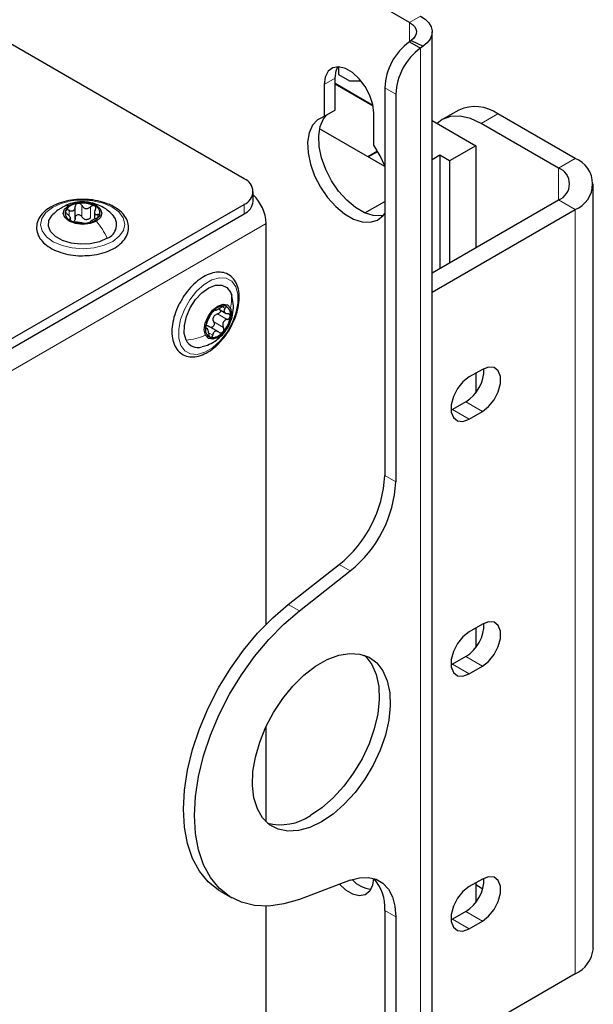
# Paper-space layout 'Blatt4' of a CAD drawing. Header units: millimetres. Extents: x 5 to 418, y 2 to 292.
# Tile 64 of 86: x 176 to 191, y 208 to 234. Entities that reach past the tile are written whole.
import ezdxf

# ---------------------------------------------------------------- set-up
doc = ezdxf.new("R2010")
doc.units = ezdxf.units.MM

psp = doc.layouts.new('Blatt4')

# ---------------------------------------------------------------- linework, layer by layer
at = {"color": 7, "linetype": 'Continuous', "lineweight": 25}
for p, q in [((185.813, 233.629), (131.79, 264.816)), ((181.571, 229.619), (136.033, 255.908)), ((186.389, 90.49), (186.389, 233.384)), ((185.853, 233.165), (185.813, 233.135)), ((185.813, 233.135), (186.096, 232.972)), ((185.853, 233.165), (186.163, 233.019)), ((186.163, 233.019), (186.096, 232.972)), ((183.989, 232.491), (183.989, 232.296)), ((183.989, 232.296), (184.272, 232.133)), ((183.621, 232.037), (183.621, 231.22)), ((183.904, 231.383), (183.904, 232.2)), ((184.873, 231.5), (183.904, 232.06)), ((184.877, 231.482), (183.904, 232.044)), ((184.272, 232.133), (184.567, 232.133)), ((185.177, 231.955), (185.177, 222.014)), ((185.46, 231.792), (185.46, 221.851)), ((183.904, 231.383), (183.621, 231.22)), ((184.894, 230.485), (184.894, 231.302)), ((187.076, 231.383), (186.652, 231.138)), ((190.056, 230.141), (188.076, 231.284)), ((186.389, 231.115), (187.51, 230.468)), ((189.632, 229.896), (187.652, 231.039)), ((185.177, 229.937), (183.506, 230.902)), ((187.51, 230.468), (186.838, 230.08)), ((187.51, 230.468), (187.51, 227.855)), ((184.738, 230.19), (184.99, 230.336)), ((184.753, 230.182), (184.997, 230.324)), ((186.591, 230.223), (186.389, 230.106)), ((186.838, 230.08), (186.591, 230.223)), ((186.591, 230.223), (186.591, 227.324)), ((186.838, 230.08), (186.838, 227.467)), ((190.524, 209.891), (190.524, 229.488)), ((181.805, 229.048), (181.805, 229.293)), ((158.957, 215.912), (181.571, 228.966)), ((184.669, 228.746), (185.177, 229.039)), ((186.389, 227.208), (189.632, 229.08)), ((158.957, 215.667), (181.571, 228.721)), ((177.239, 228.588), (177.239, 228.904)), ((177.733, 228.786), (177.733, 228.587)), ((186.389, 226.718), (190.056, 228.835)), ((177.121, 228.573), (177.121, 228.635)), ((177.615, 228.516), (177.615, 228.512)), ((182.136, 218.207), (182.136, 228.476)), ((181.223, 226.715), (181.252, 226.635)), ((180.913, 226.284), (181.109, 226.171)), ((180.641, 225.771), (180.582, 225.805)), ((180.914, 225.694), (180.641, 225.852)), ((187.68, 224.736), (187.341, 224.54)), ((187.51, 224.638), (187.51, 224.137)), ((187.256, 223.903), (186.916, 223.707)), ((186.916, 223.707), (186.876, 223.686)), ((187.341, 223.462), (187.68, 223.658)), ((182.703, 218.712), (184.008, 219.731)), ((182.986, 218.549), (184.291, 219.568)), ((187.68, 218.204), (187.341, 218.008)), ((187.51, 218.106), (187.51, 217.605)), ((187.256, 217.371), (186.916, 217.175)), ((186.916, 217.175), (186.876, 217.153)), ((187.341, 216.93), (187.68, 217.126)), ((182.136, 213.134), (182.136, 215.584)), ((184.291, 211.638), (182.986, 211.15)), ((187.68, 211.671), (187.341, 211.475)), ((187.51, 211.573), (187.51, 211.073)), ((187.51, 211.532), (187.652, 211.442)), ((180.968, 211.355), (181.251, 211.192)), ((187.652, 211.442), (187.687, 211.422)), ((182.136, 181.689), (182.136, 210.977)), ((185.177, 210.868), (185.177, 128.928)), ((187.256, 210.838), (186.916, 210.642)), ((185.46, 210.705), (185.46, 128.765)), ((186.916, 210.642), (186.876, 210.621)), ((187.341, 210.398), (187.68, 210.594)), ((190.056, 209.238), (186.389, 207.121))]:
    psp.add_line(p, q, dxfattribs=at)
at = {"color": 7, "linetype": 'Continuous', "lineweight": 18}
for p, q in [((186.096, 233.792), (185.813, 233.629)), ((185.813, 233.135), (185.813, 233.629)), ((186.096, 232.972), (186.096, 90.085)), ((183.904, 232.2), (183.621, 232.037)), ((185.46, 231.792), (185.177, 231.955)), ((188.076, 231.284), (187.652, 231.039)), ((189.632, 229.896), (190.056, 230.141)), ((189.632, 229.896), (189.632, 229.08)), ((177.408, 228.649), (177.408, 228.935)), ((181.571, 228.721), (181.571, 228.966)), ((189.632, 229.08), (190.056, 228.835)), ((177.079, 228.675), (177.079, 228.813)), ((177.63, 228.617), (177.63, 228.903)), ((177.818, 228.63), (177.818, 228.705)), ((190.056, 209.238), (190.056, 228.835)), ((182.136, 228.476), (159.806, 215.585)), ((177.099, 228.562), (177.099, 228.588)), ((180.887, 226.157), (181.135, 226.014)), ((181.01, 226.343), (181.085, 226.3)), ((180.791, 225.951), (181.038, 225.809)), ((180.584, 225.788), (180.6, 225.778)), ((180.677, 225.665), (180.763, 225.615)), ((187.68, 223.658), (187.256, 223.903)), ((187.341, 223.462), (186.916, 223.707)), ((185.177, 222.014), (185.46, 221.851)), ((184.291, 219.568), (184.008, 219.731)), ((182.703, 218.712), (182.986, 218.549)), ((187.68, 217.126), (187.256, 217.371)), ((187.341, 216.93), (186.916, 217.175)), ((185.46, 210.705), (185.177, 210.868)), ((187.68, 210.594), (187.256, 210.838)), ((187.341, 210.398), (186.916, 210.642))]:
    psp.add_line(p, q, dxfattribs=at)
at = {"color": 7, "linetype": 'Continuous', "lineweight": 25, "flags": 128}
for points in [[(186.096, 233.792), (186.213, 233.711), (186.303, 233.618), (186.362, 233.518), (186.388, 233.413), (186.38, 233.307), (186.339, 233.204), (186.266, 233.107), (186.163, 233.019)], [(185.813, 233.629), (185.884, 233.58), (185.937, 233.525), (185.973, 233.464), (185.988, 233.401), (185.984, 233.338), (185.959, 233.276), (185.915, 233.218), (185.853, 233.165)], [(184.894, 231.302), (184.868, 231.524), (184.793, 231.757), (184.674, 231.984), (184.522, 232.185), (184.348, 232.344), (184.167, 232.449), (183.993, 232.49), (183.841, 232.465), (183.722, 232.376), (183.647, 232.229), (183.621, 232.037)], [(183.904, 232.2), (183.93, 232.392), (183.972, 232.491)], [(183.621, 231.22), (183.453, 231.136), (183.323, 230.992), (183.237, 230.795), (183.199, 230.556), (183.21, 230.284), (183.271, 229.993), (183.378, 229.696), (183.527, 229.407), (183.709, 229.141), (183.918, 228.908), (184.143, 228.722), (184.373, 228.589), (184.597, 228.516), (184.806, 228.508), (184.988, 228.563), (185.137, 228.68), (185.177, 228.731)], [(185.135, 228.679), (185.088, 228.671), (184.88, 228.68), (184.655, 228.752), (184.425, 228.885), (184.201, 229.072), (183.992, 229.304), (183.809, 229.571), (183.661, 229.859), (183.554, 230.156), (183.493, 230.447), (183.482, 230.719), (183.52, 230.959), (183.606, 231.155), (183.692, 231.261)], [(187.652, 231.039), (187.376, 231.167), (187.11, 231.227), (186.866, 231.217), (186.652, 231.138), (186.521, 231.039)], [(185.177, 229.953), (185.062, 230.207), (184.894, 230.485)], [(177.782, 228.538), (177.622, 228.475), (177.434, 228.452), (177.244, 228.472), (177.082, 228.533), (176.972, 228.625), (176.932, 228.734), (176.967, 228.844), (177.072, 228.937)], [(177.072, 228.937), (177.231, 229), (177.42, 229.024), (177.61, 229.003), (177.772, 228.943), (177.882, 228.851), (177.922, 228.742), (177.887, 228.632), (177.782, 228.538)], [(178.057, 228.098), (177.859, 228.009), (177.625, 227.957), (177.376, 227.945), (177.13, 227.974), (176.909, 228.041), (176.73, 228.142), (176.607, 228.268), (176.55, 228.409), (176.565, 228.553), (176.649, 228.689), (176.662, 228.703)], [(180.08, 225.486), (180.034, 225.657), (180.037, 225.864), (180.091, 226.089), (180.19, 226.316), (180.326, 226.525), (180.489, 226.7), (180.665, 226.827), (180.839, 226.894), (180.999, 226.897), (181.13, 226.836), (181.223, 226.715)], [(180.577, 225.612), (180.549, 225.75), (180.574, 225.919), (180.648, 226.094), (180.76, 226.249), (180.894, 226.359), (181.028, 226.408), (181.143, 226.388), (181.22, 226.303)], [(181.22, 226.303), (181.249, 226.165), (181.224, 225.996), (181.15, 225.821), (181.037, 225.666), (180.904, 225.556), (180.769, 225.507), (180.655, 225.527), (180.577, 225.612)], [(187.68, 223.658), (187.84, 223.783), (187.98, 223.957), (188.084, 224.161), (188.14, 224.369), (188.14, 224.556), (188.084, 224.7), (187.98, 224.783), (187.84, 224.796), (187.68, 224.736)], [(187.341, 224.54), (187.181, 224.415), (187.041, 224.241), (186.936, 224.037), (186.881, 223.829), (186.881, 223.642), (186.936, 223.498), (187.041, 223.415), (187.181, 223.403), (187.341, 223.462)], [(180.968, 211.355), (180.914, 211.388), (180.648, 211.6), (180.425, 211.872), (180.248, 212.2), (180.119, 212.578), (180.041, 213.001), (180.015, 213.461), (180.041, 213.952), (180.119, 214.465), (180.248, 214.992), (180.425, 215.524), (180.648, 216.054), (180.914, 216.572), (181.217, 217.07), (181.553, 217.541), (181.916, 217.975), (182.302, 218.368), (182.703, 218.712)], [(182.986, 211.15), (182.585, 211.031), (182.199, 210.979), (181.836, 210.994), (181.499, 211.076), (181.196, 211.225), (180.931, 211.436), (180.708, 211.709), (180.531, 212.036), (180.402, 212.415), (180.324, 212.837), (180.298, 213.298), (180.324, 213.788), (180.402, 214.301), (180.531, 214.828), (180.708, 215.361), (180.931, 215.891), (181.196, 216.409), (181.499, 216.907), (181.836, 217.377), (182.199, 217.812), (182.585, 218.205), (182.986, 218.549)], [(187.68, 217.126), (187.84, 217.25), (187.98, 217.425), (188.084, 217.629), (188.14, 217.836), (188.14, 218.024), (188.084, 218.168), (187.98, 218.251), (187.84, 218.263), (187.68, 218.204)], [(187.341, 218.008), (187.181, 217.883), (187.041, 217.708), (186.936, 217.505), (186.881, 217.297), (186.881, 217.11), (186.936, 216.966), (187.041, 216.883), (187.181, 216.87), (187.341, 216.93)], [(183.55, 213.134), (183.252, 212.991), (182.962, 212.911), (182.688, 212.896), (182.44, 212.946), (182.223, 213.061), (182.045, 213.236), (181.91, 213.468), (181.822, 213.748), (181.784, 214.069), (181.797, 214.423), (181.86, 214.798), (181.972, 215.183), (182.129, 215.569), (182.327, 215.943), (182.561, 216.295), (182.822, 216.615), (183.105, 216.894), (183.401, 217.123), (183.7, 217.296), (183.996, 217.408), (184.279, 217.456), (184.54, 217.438), (184.774, 217.355), (184.972, 217.21), (185.129, 217.006), (185.241, 216.749), (185.304, 216.447), (185.317, 216.109), (185.279, 215.743), (185.191, 215.361), (185.056, 214.974), (184.877, 214.593), (184.661, 214.228), (184.413, 213.891), (184.139, 213.591), (183.849, 213.336), (183.55, 213.134)], [(184.651, 217.408), (184.689, 217.373), (184.846, 217.169), (184.958, 216.912), (185.021, 216.61), (185.034, 216.272), (184.996, 215.906), (184.908, 215.525), (184.773, 215.138), (184.595, 214.756), (184.378, 214.392), (184.13, 214.054), (183.857, 213.754), (183.566, 213.499), (183.268, 213.298)], [(184.013, 211.535), (184.167, 211.397), (184.348, 211.293), (184.522, 211.251), (184.674, 211.276), (184.793, 211.366), (184.868, 211.513), (184.894, 211.685)], [(184.291, 211.638), (184.529, 211.702), (184.753, 211.711), (184.954, 211.664), (185.129, 211.563), (185.27, 211.412), (185.374, 211.214), (185.438, 210.976), (185.46, 210.705)], [(187.68, 210.594), (187.84, 210.718), (187.98, 210.893), (188.084, 211.096), (188.14, 211.304), (188.14, 211.491), (188.084, 211.635), (187.98, 211.718), (187.84, 211.731), (187.68, 211.671)], [(187.341, 211.475), (187.181, 211.351), (187.041, 211.176), (186.936, 210.973), (186.881, 210.765), (186.881, 210.578), (186.936, 210.434), (187.041, 210.35), (187.181, 210.338), (187.341, 210.398)]]:
    psp.add_lwpolyline(points, dxfattribs=at)
at = {"color": 7, "linetype": 'Continuous', "lineweight": 18, "flags": 128}
for points in [[(178.201, 228.017), (177.979, 227.916), (177.72, 227.852), (177.441, 227.829), (177.161, 227.848), (176.899, 227.908), (176.674, 228.005), (176.499, 228.133), (176.388, 228.283), (176.347, 228.444), (176.38, 228.605), (176.484, 228.756), (176.653, 228.887), (176.874, 228.988), (177.133, 229.052), (177.412, 229.075), (177.692, 229.056), (177.954, 228.996), (178.18, 228.899), (178.355, 228.771), (178.466, 228.621), (178.507, 228.46), (178.474, 228.299), (178.369, 228.148), (178.201, 228.017)], [(179.95, 225.347), (179.896, 225.537), (179.893, 225.765), (179.942, 226.017), (180.039, 226.274), (180.178, 226.519), (180.349, 226.736), (180.541, 226.909), (180.74, 227.028), (180.934, 227.083), (181.108, 227.071), (181.251, 226.993), (181.353, 226.854), (181.407, 226.664), (181.41, 226.435), (181.361, 226.184), (181.264, 225.927), (181.125, 225.682), (180.953, 225.465), (180.762, 225.291), (180.562, 225.173), (180.369, 225.118), (180.195, 225.13), (180.052, 225.208), (179.95, 225.347)]]:
    psp.add_lwpolyline(points, dxfattribs=at)
at = {"color": 7, "linetype": 'Continuous', "lineweight": 25}
for centre, radius, start, end in [((186.731, 231.879), 1.556, 126.1377, 177.1778), ((187.013, 231.715), 1.556, 126.1377, 177.1778), ((187.49, 230.466), 1.006, 54.3824, 114.3071), ((189.808, 229.488), 0.699, 290.7834, 69.2166), ((189.477, 229.488), 0.437, 290.7834, 69.2166), ((181.447, 229.293), 0.349, 290.7834, 69.2166), ((181.052, 228.425), 1.085, 2.6913, 46.0942), ((177.331, 228.586), 0.403, 93.7522, 147.5816), ((177.427, 228.303), 0.695, 63.1913, 100.1487), ((181.404, 229.088), 0.402, 294.3747, 354.3052), ((177.182, 228.74), 0.201, 162.1354, 249.9939), ((177.672, 228.735), 0.201, 342.1354, 69.9939), ((177.925, 228.445), 0.372, 290.9315, 44.4165), ((177.427, 229.172), 0.695, 243.1913, 280.1487), ((177.544, 228.828), 0.255, 254.7654, 268.5746), ((177.523, 228.89), 0.403, 273.7522, 327.5816), ((181.301, 225.727), 0.724, 136.8392, 172.8005), ((181.052, 226.017), 0.346, 83.9303, 143.7428), ((180.996, 226.155), 0.227, 345.1528, 65.7124), ((181.026, 225.964), 0.265, 148.0993, 161.5403), ((180.497, 226.188), 0.724, 316.8392, 352.8005), ((180.802, 225.76), 0.227, 165.1528, 245.7124), ((180.745, 225.898), 0.346, 263.9303, 323.7428), ((180.383, 225.633), 0.337, 205.8895, 288.1969), ((186.733, 224.741), 0.987, 301.9371, 0.9544), ((182.053, 222.173), 3.128, 308.6908, 357.0927), ((182.336, 222.009), 3.128, 308.6908, 357.0927), ((186.733, 218.209), 0.987, 301.9371, 0.9544), ((182.505, 214.424), 1.361, 255.64, 304.1047), ((184.88, 212.135), 0.723, 221.5989, 265.766), ((184.08, 210.945), 1.1, 355.9718, 42.2585), ((186.733, 211.676), 0.987, 301.9371, 0.9544), ((189.724, 209.971), 0.805, 294.3747, 354.3052)]:
    psp.add_arc(centre, radius, start, end, dxfattribs=at)
for points, knots in [([(177.502, 229.088), (177.448, 229.09), (177.304, 229.097), (177.07, 229.066), (176.818, 229), (176.597, 228.898), (176.419, 228.765), (176.296, 228.605), (176.239, 228.428), (176.252, 228.251), (176.326, 228.088), (176.456, 227.944), (176.636, 227.822), (176.86, 227.726), (177.116, 227.668), (177.31, 227.642), (177.412, 227.648), (177.423, 227.649)], [0, 0, 0, 0, 0.043207, 0.116997, 0.190994, 0.265413, 0.340417, 0.41554, 0.488748, 0.558589, 0.627045, 0.696754, 0.769132, 0.842984, 0.916934, 0.99072, 1, 1, 1, 1]), ([(178.182, 228.707), (178.143, 228.745), (178.054, 228.833), (177.885, 228.931), (177.687, 229.004), (177.465, 229.038), (177.232, 229.019), (177.049, 228.97), (176.96, 228.916), (176.938, 228.903)], [0, 0, 0, 0, 0.1207598, 0.2756632, 0.4285272, 0.5873955, 0.7693559, 0.9433159, 1, 1, 1, 1]), ([(177.305, 228.988), (177.295, 228.985), (177.275, 228.98), (177.254, 228.96), (177.24, 228.936), (177.24, 228.917), (177.239, 228.908)], [0, 0, 0, 0, 0.250033, 0.499632, 0.749228, 1, 1, 1, 1]), ([(177.408, 228.935), (177.402, 228.943), (177.392, 228.96), (177.366, 228.979), (177.336, 228.99), (177.315, 228.988), (177.305, 228.988)], [0, 0, 0, 0, 0.249815, 0.499908, 0.75012, 1, 1, 1, 1]), ([(177.408, 228.935), (177.419, 228.917), (177.437, 228.891), (177.474, 228.868), (177.506, 228.858), (177.54, 228.858), (177.584, 228.869), (177.611, 228.889), (177.63, 228.903)], [0, 0, 0, 0, 0.249199, 0.374336, 0.49893, 0.624007, 0.749759, 1, 1, 1, 1]), ([(178.229, 228.904), (178.192, 228.923), (178.086, 228.979), (177.881, 229.044), (177.669, 229.086), (177.539, 229.087), (177.502, 229.088)], [0, 0, 0, 0, 0.180147, 0.520189, 0.859663, 1, 1, 1, 1]), ([(177.741, 228.924), (177.732, 228.927), (177.716, 228.934), (177.685, 228.932), (177.655, 228.922), (177.638, 228.909), (177.63, 228.903)], [0, 0, 0, 0, 0.249991, 0.499611, 0.749127, 1, 1, 1, 1]), ([(176.891, 228.875), (176.861, 228.859), (176.776, 228.815), (176.71, 228.746), (176.667, 228.702)], [0, 0, 0, 0, 0.358705, 1, 1, 1, 1]), ([(176.991, 228.802), (176.989, 228.795), (176.986, 228.782), (176.995, 228.759), (177.012, 228.735), (177.028, 228.722), (177.036, 228.715)], [0, 0, 0, 0, 0.249857, 0.499466, 0.749011, 1, 1, 1, 1]), ([(177.079, 228.813), (177.07, 228.816), (177.051, 228.823), (177.024, 228.824), (177.002, 228.818), (176.994, 228.807), (176.991, 228.802)], [0, 0, 0, 0, 0.249807, 0.500055, 0.750309, 1, 1, 1, 1]), ([(177.099, 228.588), (177.107, 228.59), (177.12, 228.594), (177.122, 228.61), (177.116, 228.627), (177.103, 228.648), (177.079, 228.678), (177.053, 228.7), (177.036, 228.715)], [0, 0, 0, 0, 0.249201, 0.374338, 0.498932, 0.624008, 0.74976, 1, 1, 1, 1]), ([(177.079, 228.813), (177.1, 228.806), (177.13, 228.795), (177.169, 228.798), (177.195, 228.807), (177.216, 228.826), (177.236, 228.858), (177.238, 228.888), (177.239, 228.908)], [0, 0, 0, 0, 0.249168, 0.374303, 0.498903, 0.623987, 0.749746, 1, 1, 1, 1]), ([(177.239, 228.622), (177.24, 228.631), (177.24, 228.65), (177.254, 228.674), (177.275, 228.693), (177.304, 228.704), (177.336, 228.703), (177.366, 228.693), (177.392, 228.674), (177.402, 228.658), (177.408, 228.649)], [0, 0, 0, 0, 0.1251933, 0.2494385, 0.3742794, 0.4990244, 0.6238686, 0.7493688, 0.8744304, 1, 1, 1, 1]), ([(177.423, 227.649), (177.503, 227.651), (177.674, 227.655), (177.925, 227.707), (178.162, 227.793), (178.361, 227.913), (178.51, 228.061), (178.598, 228.232), (178.616, 228.411), (178.568, 228.582), (178.462, 228.734), (178.34, 228.839), (178.253, 228.89), (178.229, 228.904)], [0, 0, 0, 0, 0.086683, 0.18603, 0.285807, 0.386301, 0.487505, 0.587518, 0.683404, 0.775845, 0.868323, 0.964097, 1, 1, 1, 1]), ([(177.755, 228.832), (177.747, 228.813), (177.734, 228.785), (177.732, 228.75), (177.738, 228.728), (177.75, 228.713), (177.775, 228.701), (177.8, 228.703), (177.818, 228.705)], [0, 0, 0, 0, 0.249201, 0.374338, 0.498932, 0.624008, 0.74976, 1, 1, 1, 1]), ([(177.755, 228.832), (177.759, 228.841), (177.768, 228.858), (177.769, 228.885), (177.761, 228.909), (177.748, 228.919), (177.741, 228.924)], [0, 0, 0, 0, 0.249852, 0.499902, 0.750115, 1, 1, 1, 1]), ([(177.863, 228.674), (177.865, 228.68), (177.868, 228.691), (177.858, 228.702), (177.841, 228.707), (177.826, 228.706), (177.818, 228.705)], [0, 0, 0, 0, 0.249857, 0.499466, 0.749011, 1, 1, 1, 1]), ([(177.099, 228.588), (177.094, 228.587), (177.086, 228.584), (177.085, 228.576), (177.093, 228.565), (177.106, 228.556), (177.113, 228.552)], [0, 0, 0, 0, 0.249852, 0.499902, 0.750115, 1, 1, 1, 1]), ([(177.113, 228.552), (177.121, 228.547), (177.138, 228.539), (177.169, 228.529), (177.199, 228.521), (177.216, 228.518), (177.224, 228.517)], [0, 0, 0, 0, 0.2499907, 0.4996106, 0.7491271, 1, 1, 1, 1]), ([(177.239, 228.622), (177.239, 228.606), (177.238, 228.576), (177.222, 228.552), (177.214, 228.54)], [0, 0, 0, 0, 0.50155, 1, 1, 1, 1]), ([(177.446, 228.485), (177.434, 228.486), (177.417, 228.488), (177.379, 228.493), (177.348, 228.497), (177.314, 228.502), (177.27, 228.51), (177.242, 228.514), (177.224, 228.517)], [0, 0, 0, 0, 0.249199, 0.374336, 0.49893, 0.624007, 0.749759, 1, 1, 1, 1]), ([(177.477, 228.582), (177.463, 228.591), (177.433, 228.607), (177.416, 228.635), (177.408, 228.649)], [0, 0, 0, 0, 0.498457, 1, 1, 1, 1]), ([(177.446, 228.485), (177.451, 228.484), (177.462, 228.482), (177.487, 228.482), (177.518, 228.483), (177.539, 228.486), (177.549, 228.488)], [0, 0, 0, 0, 0.249815, 0.499908, 0.75012, 1, 1, 1, 1]), ([(177.63, 228.617), (177.616, 228.606), (177.589, 228.585), (177.555, 228.577), (177.538, 228.574)], [0, 0, 0, 0, 0.501552, 1, 1, 1, 1]), ([(177.549, 228.488), (177.559, 228.49), (177.579, 228.493), (177.6, 228.5), (177.613, 228.507), (177.614, 228.51), (177.615, 228.512)], [0, 0, 0, 0, 0.250033, 0.499632, 0.749228, 1, 1, 1, 1]), ([(177.774, 228.607), (177.754, 228.598), (177.724, 228.584), (177.685, 228.563), (177.658, 228.548), (177.638, 228.535), (177.618, 228.521), (177.616, 228.516), (177.615, 228.512)], [0, 0, 0, 0, 0.249168, 0.374303, 0.498903, 0.623987, 0.749746, 1, 1, 1, 1]), ([(177.774, 228.607), (177.784, 228.611), (177.803, 228.619), (177.83, 228.636), (177.852, 228.655), (177.859, 228.668), (177.863, 228.674)], [0, 0, 0, 0, 0.249807, 0.500055, 0.750309, 1, 1, 1, 1]), ([(181.27, 225.908), (181.288, 225.942), (181.347, 226.057), (181.409, 226.263), (181.45, 226.51), (181.441, 226.74), (181.383, 226.941), (181.275, 227.098), (181.126, 227.198), (180.953, 227.236), (180.767, 227.216), (180.572, 227.141), (180.375, 227.013), (180.19, 226.836), (180.048, 226.663), (179.984, 226.547), (179.964, 226.51)], [0, 0, 0, 0, 0.033196, 0.111914, 0.190993, 0.270656, 0.350821, 0.429848, 0.505483, 0.578636, 0.652045, 0.728166, 0.806465, 0.885285, 0.963938, 1, 1, 1, 1]), ([(179.964, 226.51), (179.938, 226.468), (179.865, 226.348), (179.783, 226.133), (179.723, 225.882), (179.71, 225.642), (179.746, 225.427), (179.832, 225.249), (179.965, 225.122), (180.129, 225.056), (180.31, 225.05), (180.501, 225.101), (180.698, 225.206), (180.851, 225.328), (180.933, 225.414), (180.956, 225.438)], [0, 0, 0, 0, 0.045982, 0.131095, 0.21648, 0.3024, 0.388995, 0.475406, 0.559096, 0.639057, 0.717964, 0.798912, 0.882826, 0.968096, 1, 1, 1, 1]), ([(180.494, 225.319), (180.539, 225.331), (180.652, 225.36), (180.817, 225.451), (180.982, 225.582), (181.125, 225.752), (181.232, 225.959), (181.29, 226.19), (181.3, 226.417), (181.267, 226.56), (181.251, 226.627)], [0, 0, 0, 0, 0.082692, 0.207474, 0.330157, 0.456654, 0.599643, 0.7398, 0.878007, 1, 1, 1, 1]), ([(180.773, 226.222), (180.766, 226.214), (180.752, 226.199), (180.734, 226.174), (180.719, 226.151), (180.714, 226.14), (180.711, 226.134)], [0, 0, 0, 0, 0.249991, 0.499611, 0.749127, 1, 1, 1, 1]), ([(180.825, 226.257), (180.824, 226.258), (180.821, 226.26), (180.81, 226.255), (180.793, 226.243), (180.78, 226.229), (180.773, 226.222)], [0, 0, 0, 0, 0.249852, 0.499902, 0.750115, 1, 1, 1, 1]), ([(180.801, 226.104), (180.813, 226.117), (180.838, 226.141), (180.871, 226.152), (180.887, 226.157)], [0, 0, 0, 0, 0.498457, 1, 1, 1, 1]), ([(180.825, 226.257), (180.828, 226.254), (180.832, 226.25), (180.852, 226.256), (180.873, 226.265), (180.899, 226.277), (180.938, 226.297), (180.967, 226.315), (180.986, 226.328)], [0, 0, 0, 0, 0.249201, 0.374338, 0.498932, 0.624008, 0.74976, 1, 1, 1, 1]), ([(180.966, 226.254), (180.967, 226.249), (180.969, 226.236), (180.961, 226.212), (180.943, 226.188), (180.917, 226.168), (180.897, 226.161), (180.887, 226.157)], [0, 0, 0, 0, 0.1157117, 0.3360782, 0.5576026, 0.7783531, 1, 1, 1, 1]), ([(181.089, 226.362), (181.082, 226.363), (181.069, 226.365), (181.041, 226.357), (181.012, 226.345), (180.995, 226.333), (180.986, 226.328)], [0, 0, 0, 0, 0.2498571, 0.4994664, 0.7490114, 1, 1, 1, 1]), ([(181.085, 226.3), (181.074, 226.285), (181.057, 226.264), (181.052, 226.234), (181.056, 226.213), (181.07, 226.195), (181.099, 226.174), (181.129, 226.169), (181.149, 226.165)], [0, 0, 0, 0, 0.249168, 0.374303, 0.498903, 0.623987, 0.749746, 1, 1, 1, 1]), ([(181.085, 226.3), (181.091, 226.306), (181.101, 226.32), (181.107, 226.339), (181.104, 226.355), (181.094, 226.359), (181.089, 226.362)], [0, 0, 0, 0, 0.249807, 0.500055, 0.750309, 1, 1, 1, 1]), ([(181.215, 226.097), (181.215, 226.106), (181.214, 226.124), (181.199, 226.145), (181.177, 226.16), (181.159, 226.163), (181.149, 226.165)], [0, 0, 0, 0, 0.250033, 0.499632, 0.749228, 1, 1, 1, 1]), ([(180.614, 225.929), (180.611, 225.921), (180.605, 225.907), (180.595, 225.878), (180.587, 225.847), (180.584, 225.827), (180.583, 225.818)], [0, 0, 0, 0, 0.249815, 0.499908, 0.75012, 1, 1, 1, 1]), ([(180.614, 225.929), (180.621, 225.944), (180.632, 225.968), (180.649, 226.008), (180.663, 226.039), (180.678, 226.069), (180.696, 226.104), (180.705, 226.122), (180.711, 226.134)], [0, 0, 0, 0, 0.249199, 0.374336, 0.49893, 0.624007, 0.749759, 1, 1, 1, 1]), ([(180.791, 225.951), (180.794, 225.942), (180.802, 225.924), (180.803, 225.892), (180.796, 225.861), (180.779, 225.834), (180.755, 225.817), (180.727, 225.81), (180.7, 225.814), (180.685, 225.824), (180.677, 225.829)], [0, 0, 0, 0, 0.125222, 0.249483, 0.374326, 0.499063, 0.623896, 0.749388, 0.874441, 1, 1, 1, 1]), ([(180.791, 225.951), (180.784, 225.967), (180.77, 225.997), (180.773, 226.031), (180.774, 226.048)], [0, 0, 0, 0, 0.501552, 1, 1, 1, 1]), ([(180.956, 225.438), (180.987, 225.472), (181.075, 225.573), (181.187, 225.731), (181.248, 225.86), (181.27, 225.908)], [0, 0, 0, 0, 0.250656, 0.725507, 1, 1, 1, 1]), ([(181.135, 226.014), (181.114, 226.007), (181.082, 225.995), (181.049, 225.964), (181.03, 225.936), (181.02, 225.904), (181.018, 225.859), (181.03, 225.829), (181.038, 225.809)], [0, 0, 0, 0, 0.249199, 0.374336, 0.49893, 0.624007, 0.749759, 1, 1, 1, 1]), ([(181.135, 226.014), (181.145, 226.018), (181.164, 226.025), (181.19, 226.044), (181.209, 226.07), (181.213, 226.088), (181.215, 226.097)], [0, 0, 0, 0, 0.249815, 0.499908, 0.75012, 1, 1, 1, 1]), ([(180.583, 225.818), (180.582, 225.809), (180.581, 225.792), (180.585, 225.777), (180.592, 225.772), (180.597, 225.776), (180.6, 225.778)], [0, 0, 0, 0, 0.250033, 0.499632, 0.749228, 1, 1, 1, 1]), ([(180.597, 225.858), (180.611, 225.857), (180.639, 225.855), (180.664, 225.838), (180.677, 225.829)], [0, 0, 0, 0, 0.498457, 1, 1, 1, 1]), ([(180.664, 225.643), (180.661, 225.666), (180.657, 225.7), (180.646, 225.738), (180.637, 225.762), (180.627, 225.778), (180.615, 225.789), (180.606, 225.782), (180.6, 225.778)], [0, 0, 0, 0, 0.2491679, 0.3743031, 0.4989033, 0.6239875, 0.7497462, 1, 1, 1, 1]), ([(180.924, 225.686), (180.907, 225.697), (180.882, 225.713), (180.846, 225.716), (180.82, 225.711), (180.799, 225.695), (180.776, 225.666), (180.768, 225.636), (180.763, 225.615)], [0, 0, 0, 0, 0.249201, 0.374338, 0.498932, 0.624008, 0.74976, 1, 1, 1, 1]), ([(180.924, 225.686), (180.932, 225.681), (180.948, 225.671), (180.975, 225.667), (181.002, 225.673), (181.017, 225.686), (181.025, 225.693)], [0, 0, 0, 0, 0.249852, 0.499902, 0.750115, 1, 1, 1, 1]), ([(181.025, 225.693), (181.031, 225.701), (181.043, 225.717), (181.051, 225.749), (181.05, 225.781), (181.042, 225.799), (181.038, 225.809)], [0, 0, 0, 0, 0.249991, 0.499611, 0.749127, 1, 1, 1, 1]), ([(180.664, 225.643), (180.665, 225.633), (180.668, 225.612), (180.677, 225.584), (180.691, 225.562), (180.703, 225.556), (180.709, 225.553)], [0, 0, 0, 0, 0.249807, 0.500055, 0.750309, 1, 1, 1, 1]), ([(180.709, 225.553), (180.715, 225.553), (180.727, 225.552), (180.744, 225.565), (180.757, 225.587), (180.761, 225.606), (180.763, 225.615)], [0, 0, 0, 0, 0.249857, 0.499466, 0.749011, 1, 1, 1, 1])]:
    psp.add_open_spline(points, degree=3, knots=knots, dxfattribs=at)
at = {"color": 7, "linetype": 'Continuous', "lineweight": 18}
psp.add_open_spline([(176.89, 228.876), (176.9, 228.884), (176.95, 228.924), (177.018, 228.931), (177.072, 228.937)], degree=3, knots=[0, 0, 0, 0, 0.192865, 1, 1, 1, 1], dxfattribs=at)
for points in [[(178.057, 228.098), (178.019, 228.176), (177.941, 228.333), (177.835, 228.47), (177.782, 228.538)], [(181.223, 226.715), (181.237, 226.649), (181.264, 226.516), (181.235, 226.374), (181.22, 226.303)], [(180.08, 225.486), (180.164, 225.496), (180.332, 225.515), (180.496, 225.58), (180.577, 225.612)]]:
    psp.add_open_spline(points, degree=3, dxfattribs=at)

doc.saveas('drawing.dxf')
